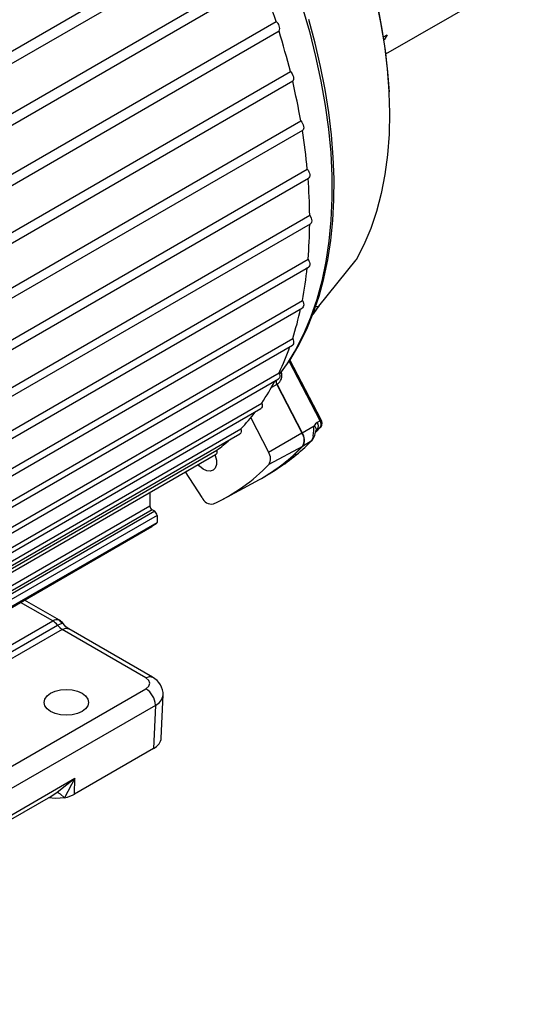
# Model space of a CAD drawing. Header units: inches. Extents: x 0 to 77, y 0 to 59.5.
# Tile 17 of 18: x 64.9 to 69.7, y 38.5 to 47.7. Entities that reach past the tile are written whole.
import ezdxf

# ---------------------------------------------------------------- set-up
doc = ezdxf.new("R2010")
doc.units = ezdxf.units.IN
doc.header["$LTSCALE"] = 7
doc.header["$MEASUREMENT"] = 0

msp = doc.modelspace()

# ---------------------------------------------------------------- linework, layer by layer
for p, q in [((59.437022, 44.312084), (66.926697, 48.635781)), ((66.968405, 48.545414), (59.47873, 44.221717)), ((68.329331, 47.392182), (69.748982, 48.211729)), ((59.638987, 43.844236), (67.128662, 48.167933)), ((67.164141, 48.076491), (59.674466, 43.752794)), ((59.80805, 43.372928), (67.297725, 47.696625)), ((67.326586, 47.60511), (59.836911, 43.281412)), ((68.306076, 47.552926), (68.340529, 47.572815)), ((68.340529, 47.572815), (68.313074, 47.523704)), ((59.942359, 42.903323), (67.432034, 47.227021)), ((67.453961, 47.136434), (59.964286, 42.812737)), ((60.040442, 42.440567), (67.530117, 46.764265)), ((67.54487, 46.6756), (60.055195, 42.351903)), ((60.101225, 41.98973), (67.5909, 46.313427)), ((60.111793, 41.90543), (67.601468, 46.229128)), ((60.124042, 41.555751), (67.613717, 45.879448)), ((60.130774, 41.476249), (67.620449, 45.799947)), ((60.108642, 41.143384), (67.598317, 45.467082)), ((67.700095, 45.027311), (68.049301, 45.46274)), ((68.048301, 45.461249), (68.049301, 45.46274)), ((68.049301, 45.46274), (68.051032, 45.465264)), ((60.111793, 41.068983), (67.601468, 45.39268)), ((60.055195, 40.757149), (67.54487, 45.080846)), ((60.055059, 40.688093), (67.544734, 45.011791)), ((59.964286, 40.401276), (67.453961, 44.724973)), ((59.961193, 40.337754), (67.450868, 44.661451)), ((67.710863, 43.953742), (67.420984, 44.513018)), ((67.720818, 43.960631), (67.428735, 44.52416)), ((59.831224, 40.021802), (67.320899, 44.345499)), ((59.836911, 40.079665), (67.326586, 44.403362)), ((67.305903, 44.292342), (67.253972, 44.264117)), ((67.308235, 44.293689), (67.305903, 44.292342)), ((67.305903, 44.292342), (67.540836, 43.839077)), ((67.308235, 44.293689), (67.543168, 43.840423)), ((59.666576, 39.7437), (67.156251, 44.067398)), ((59.674466, 39.795839), (67.164141, 44.119536)), ((67.060222, 43.980372), (67.226867, 43.658858)), ((67.710863, 43.953742), (67.68493, 43.937789)), ((67.720818, 43.960631), (67.720818, 43.960489)), ((59.47873, 39.552907), (66.968405, 43.876605)), ((67.543168, 43.840423), (67.654763, 43.905227)), ((67.713305, 43.889153), (67.673357, 43.848512)), ((67.673615, 43.858376), (67.679121, 43.866146)), ((67.676323, 43.863653), (67.679086, 43.866316)), ((67.687713, 43.873413), (67.713305, 43.889153)), ((59.469052, 39.506495), (66.958727, 43.830193)), ((67.226867, 43.658858), (67.540836, 43.839077)), ((67.625961, 43.760403), (67.547451, 43.711693)), ((67.625961, 43.760403), (67.633225, 43.766548)), ((59.251848, 39.353533), (66.741523, 43.67723)), ((67.545118, 43.710346), (67.230758, 43.541872)), ((67.503839, 43.669846), (67.545118, 43.710346)), ((59.240816, 39.312786), (66.730491, 43.636483)), ((59.213674, 39.297069), (66.474045, 43.488392)), ((66.475142, 43.489074), (66.474045, 43.488392)), ((67.210553, 43.442196), (67.28925, 43.491056)), ((66.604114, 43.232401), (66.449465, 43.474202)), ((66.795479, 43.21574), (67.108912, 43.38352)), ((66.114012, 43.28055), (66.114012, 43.155553)), ((59.245797, 39.190617), (66.114012, 43.155553)), ((66.135933, 43.117586), (59.253364, 39.144364)), ((66.159267, 43.104115), (66.135933, 43.117586)), ((66.159267, 43.104115), (59.255717, 39.118781)), ((66.181188, 43.066148), (59.256036, 39.068343)), ((66.181188, 43.066148), (66.181188, 43.000695)), ((59.239411, 38.982799), (66.133104, 42.962443)), ((66.174767, 42.986503), (59.239414, 38.982809)), ((59.243747, 38.995796), (66.181188, 43.000695)), ((66.174767, 42.986503), (66.133104, 42.962443)), ((65.202465, 42.076342), (64.900315, 42.250769)), ((65.265048, 42.08248), (64.936923, 42.271902)), ((60.169019, 39.170595), (65.202465, 42.076342)), ((60.213522, 39.131023), (65.246968, 42.03677)), ((65.261611, 42.083682), (65.265779, 42.082045)), ((65.265778, 42.082046), (65.261851, 42.084155)), ((65.271339, 42.078539), (65.265778, 42.082046)), ((65.265779, 42.082045), (65.270466, 42.077549)), ((65.270466, 42.077549), (65.294947, 42.054063)), ((65.290841, 41.996834), (60.258654, 39.091814)), ((66.077533, 41.542686), (65.290841, 41.996834)), ((66.140028, 41.548875), (65.353336, 42.003023)), ((61.222062, 38.637667), (66.077533, 41.44067)), ((66.220624, 40.977566), (66.238968, 41.382043)), ((66.165891, 41.284923), (61.31042, 38.481919)), ((66.165891, 41.284923), (66.147496, 40.879324)), ((66.165891, 41.284923), (66.165922, 41.287577)), ((66.147496, 40.879324), (65.407983, 40.452413)), ((62.053354, 38.662715), (65.411404, 40.601276)), ((65.245976, 40.470339), (65.411404, 40.601276)), ((65.411404, 40.601276), (65.31427, 40.418345)), ((65.407983, 40.452413), (65.411404, 40.601276)), ((62.229336, 38.724662), (65.183669, 40.430162))]:
    msp.add_line(p, q)
at = {"flags": 128}
for points in [[(67.069865, 49.000918), (67.180878, 48.770672), (67.283911, 48.538316), (67.378661, 48.304534), (67.464849, 48.070017), (67.542219, 47.835458), (67.610544, 47.601548), (67.669621, 47.368978), (67.719277, 47.138435), (67.759364, 46.9106), (67.789765, 46.686144), (67.81039, 46.465731), (67.821177, 46.25001), (67.822095, 46.03962), (67.813142, 45.835181), (67.794343, 45.637297), (67.765754, 45.446551), (67.72746, 45.263507), (67.679573, 45.088705), (67.622235, 44.922661), (67.555616, 44.765865), (67.479911, 44.618781), (67.395345, 44.481842), (67.330625, 44.391737)], [(68.233201, 47.907256), (68.278968, 47.686278), (68.314884, 47.468249), (68.340826, 47.253904), (68.356707, 47.043964), (68.357531, 47.027593)], [(68.360983, 47.036311), (68.348074, 47.224049), (68.325855, 47.423363), (68.294926, 47.625966), (68.255384, 47.831271)], [(67.331161, 44.387147), (67.350138, 44.411185), (67.436456, 44.535258), (67.514943, 44.668586), (67.585425, 44.810899), (67.647699, 44.961826), (67.701581, 45.120958), (67.746917, 45.287863), (67.78358, 45.462079), (67.811474, 45.643129), (67.830529, 45.830518), (67.840704, 46.023737), (67.841982, 46.222267), (67.834374, 46.425574), (67.81791, 46.63312), (67.792647, 46.84436), (67.758662, 47.058739), (67.716054, 47.275698), (67.664943, 47.494672), (67.605471, 47.715091)], [(67.432034, 47.227021), (67.441725, 47.216826), (67.450144, 47.204763), (67.456777, 47.191567), (67.461221, 47.178045), (67.463203, 47.165019), (67.462604, 47.153286), (67.459459, 47.14356), (67.453961, 47.136434)], [(68.357531, 47.027593), (68.362474, 46.839137), (68.358107, 46.640113), (68.343622, 46.447563), (68.319066, 46.262135), (68.284523, 46.084454), (68.240109, 45.915119), (68.185974, 45.7547), (68.1223, 45.603738), (68.049301, 45.46274)], [(67.530117, 46.764265), (67.539338, 46.753196), (67.547059, 46.740559), (67.552809, 46.727125), (67.556236, 46.713713), (67.557132, 46.70114), (67.555443, 46.690175), (67.55127, 46.681485), (67.54487, 46.6756)], [(67.5909, 46.313427), (67.599551, 46.301607), (67.606489, 46.288535), (67.611291, 46.275009), (67.613665, 46.261854), (67.613465, 46.249872), (67.610704, 46.239794), (67.60555, 46.232235), (67.601468, 46.229128)], [(67.613717, 45.879448), (67.621702, 45.867005), (67.627781, 45.853641), (67.631584, 45.840171), (67.632878, 45.827417), (67.631584, 45.816157), (67.627781, 45.807078), (67.621702, 45.800733), (67.620449, 45.799947)], [(67.598317, 45.467082), (67.60555, 45.454152), (67.610704, 45.440642), (67.613465, 45.427377), (67.613665, 45.415164), (67.611291, 45.40475), (67.606489, 45.396768), (67.601468, 45.39268)], [(67.54487, 45.080846), (67.55127, 45.067572), (67.555443, 45.054065), (67.557132, 45.041148), (67.556236, 45.029611), (67.552809, 45.020155), (67.547059, 45.013359), (67.544734, 45.011791)], [(67.700095, 45.027311), (67.694622, 45.022602), (67.690309, 45.021514), (67.685165, 45.021538), (67.679532, 45.022711), (67.673823, 45.024911), (67.671721, 45.025963)], [(67.453961, 44.724973), (67.459459, 44.7115), (67.462604, 44.698143), (67.463203, 44.685717), (67.461221, 44.674981), (67.456777, 44.666589), (67.450868, 44.661451)], [(67.326586, 44.403362), (67.331122, 44.389837), (67.333205, 44.376777), (67.332707, 44.364978), (67.32966, 44.355161), (67.324249, 44.347923), (67.320899, 44.345499)], [(67.164141, 44.119536), (67.167664, 44.106107), (67.168662, 44.093487), (67.167074, 44.082444), (67.162995, 44.073653), (67.156676, 44.06765), (67.156251, 44.067398)], [(66.968405, 43.876605), (66.970878, 43.86342), (66.97078, 43.851377), (66.968118, 43.841212), (66.963053, 43.833544), (66.958727, 43.830193)], [(67.632728, 43.765627), (67.650238, 43.789601), (67.661513, 43.817825), (67.665482, 43.832029), (67.668999, 43.845142), (67.67076, 43.850894), (67.672582, 43.85593), (67.676496, 43.863854)], [(67.68493, 43.937789), (67.667954, 43.923757), (67.654763, 43.905227)], [(67.675685, 43.863884), (67.677083, 43.867605), (67.674884, 43.879659), (67.666918, 43.892868), (67.654763, 43.905227)], [(67.687713, 43.873413), (67.678069, 43.862721), (67.675908, 43.860493)], [(67.679121, 43.866146), (67.679811, 43.86712), (67.687713, 43.873413)], [(67.647539, 43.812551), (67.639815, 43.782827), (67.625961, 43.760403)], [(66.741523, 43.67723), (66.742918, 43.664433), (66.741726, 43.6531), (66.738018, 43.643924), (66.732023, 43.637463), (66.730491, 43.636483)], [(66.725408, 43.633549), (66.727907, 43.626459), (66.738096, 43.582434), (66.738096, 43.542516), (66.727907, 43.510254), (66.708435, 43.488514), (66.681409, 43.479228), (66.649231, 43.483221), (66.61476, 43.500137), (66.581059, 43.528475), (66.568204, 43.542797)], [(65.246968, 42.03677), (65.275858, 42.05042), (65.294947, 42.054063)], [(65.246968, 42.03677), (65.268218, 42.013525), (65.290841, 41.996834)], [(65.290841, 41.996834), (65.324666, 42.008591), (65.353335, 42.003021)], [(65.294947, 42.054063), (65.298917, 42.052947), (65.299939, 42.050479)], [(65.353317, 42.003034), (65.327337, 42.022466), (65.300552, 42.051763)], [(66.077533, 41.542686), (66.111358, 41.554444), (66.140004, 41.548878)], [(66.077533, 41.44067), (66.104595, 41.464039), (66.114137, 41.491681), (66.104592, 41.519321), (66.077533, 41.542686)], [(65.47797, 41.397996), (65.511104, 41.373067), (65.531934, 41.344038), (65.539038, 41.312885), (65.531934, 41.281732), (65.511104, 41.252703), (65.47797, 41.227774), (65.434788, 41.208646), (65.384502, 41.196622), (65.330538, 41.192521), (65.276574, 41.196622), (65.226288, 41.208646), (65.183106, 41.227774), (65.149972, 41.252703), (65.129143, 41.281732), (65.122038, 41.312885), (65.129143, 41.344038), (65.149972, 41.373067), (65.183106, 41.397996), (65.226288, 41.417124), (65.276574, 41.429148), (65.330538, 41.43325), (65.384502, 41.429148), (65.434788, 41.417124), (65.47797, 41.397996)], [(65.183567, 40.430373), (65.186347, 40.431722), (65.245976, 40.470339)], [(65.245976, 40.470339), (65.27323, 40.454162), (65.31427, 40.418345)], [(65.31427, 40.418346), (65.231172, 40.410152), (65.161, 40.417075)]]:
    msp.add_lwpolyline(points, dxfattribs=at)
for centre, radius, start, end in [((59.932598, 45.320009), 7.739083, 17.8841094, 20.865584), ((67.25591, 47.63313), 0.076027, 338.3736212, 56.6332886), ((60.476957, 45.491017), 7.168459, 14.014798, 17.1524945), ((61.128415, 45.648175), 6.498264, 9.8896942, 13.2396211), ((61.848464, 45.767608), 5.768317, 5.4296592, 9.0566065), ((62.594346, 45.831909), 5.019596, 0.5426371, 4.5219114), ((63.322932, 45.831909), 4.290923, 355.122651, 359.5406658), ((68.024112, 45.480637), 0.031, 321.286385, 330.2706767), ((63.994619, 45.767603), 3.616064, 349.0519832, 354.0040209), ((64.580072, 45.647206), 3.018237, 342.2085322, 347.666489), ((68.761839, 44.185414), 1.355025, 141.5877868, 145.7088503), ((69.137519, 43.941662), 1.803279, 143.1624021, 145.955545), ((65.051656, 45.488878), 2.520645, 334.4911716, 340.5187392), ((67.246801, 44.381145), 0.106878, 305.0864231, 15.9265439), ((65.400001, 45.316091), 2.131651, 325.852303, 332.3401239), ((67.368292, 44.329208), 0.072466, 178.5529401, 210.5788184), ((67.364729, 44.329938), 0.067123, 178.1776136, 212.685879), ((65.626225, 45.15681), 1.854824, 316.3538082, 322.9133259), ((67.692525, 43.991513), 0.041987, 295.8965759, 312.3639446), ((67.662624, 43.919578), 0.059112, 329.0230884, 35.3066212), ((67.669413, 43.929084), 0.06027, 328.3297659, 31.8144507), ((63.027342, 44.219321), 4.638069, 354.9685497, 356.1169094), ((67.6379, 43.903507), 0.058198, 328.8619576, 36.089271), ((67.702958, 43.905847), 0.01964, 301.7906818, 334.6469302), ((65.745288, 45.037985), 1.686457, 306.2085764, 311.4843661), ((66.321699, 45.045728), 1.831163, 301.8961004, 315.4190033), ((67.274179, 44.303684), 0.535692, 299.8532954, 300.1413213), ((67.444196, 43.771425), 0.117966, 328.8172949, 34.9932841), ((67.446528, 43.772772), 0.117966, 328.8172784, 34.9932891), ((66.248613, 44.985646), 1.818495, 298.2346195, 313.6503485), ((66.249475, 44.989195), 1.821196, 300.0042781, 315.455447), ((67.525035, 43.747829), 0.042524, 298.18276, 301.811798), ((67.139043, 43.597379), 0.107204, 328.8172784, 34.9932891), ((65.940188, 44.811296), 1.810251, 295.1723332, 315.4732516), ((66.695429, 43.270995), 0.099136, 202.9111537, 278.5480856), ((66.161604, 43.157719), 0.047641, 182.6054785, 237.3945217), ((66.133596, 43.063983), 0.047641, 2.6054785, 57.3945217), ((66.165667, 42.999168), 0.015595, 305.6980385, 5.620379), ((65.238579, 42.027306), 0.060899, 67.7779915, 126.3708446), ((65.118215, 41.936785), 0.163016, 37.831745, 58.8809468), ((65.202465, 41.974274), 0.125, 38.0055847, 59.9367916), ((66.051699, 41.383811), 0.187211, 358.9156861, 61.8550101), ((65.97402, 41.278845), 0.192101, 2.605479, 57.3945144), ((66.113407, 41.399168), 0.125725, 294.6740757, 352.5806379)]:
    msp.add_arc(centre, radius, start, end)
for centre, major_axis, ratio, start_param, end_param in [((65.970538, 40.98134), (0.250171, 0), 0.57689227, 5.49812977, 6.25702754), ((65.231146, 40.554499), (0.250043, -0.000074), 0.57728764, 5.05144893, 5.49812982)]:
    msp.add_ellipse(centre, major_axis=major_axis, ratio=ratio, start_param=start_param, end_param=end_param)

doc.saveas('drawing.dxf')
